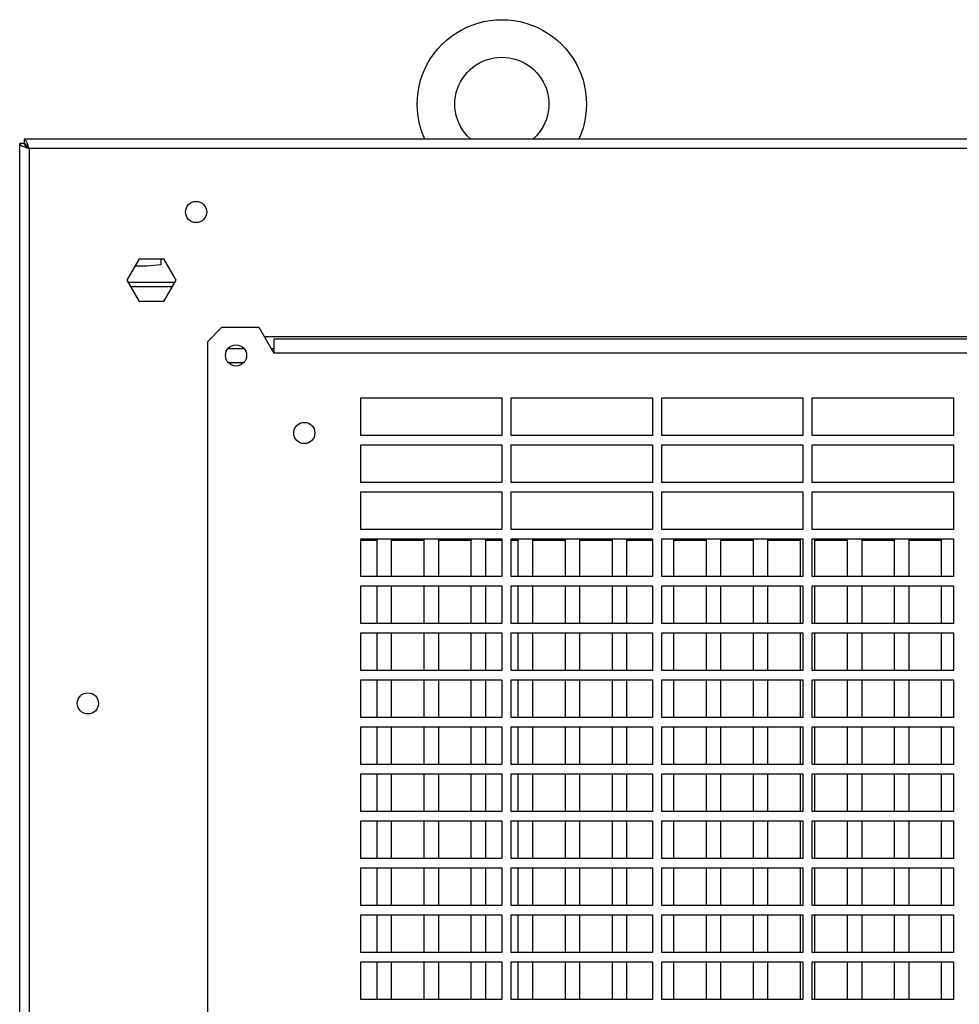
# Model space of a CAD drawing. Header units: inches. Extents: x 0 to 138, y 0 to 106.
# Tile 21 of 23: x 81 to 89, y 67 to 75. Entities that reach past the tile are written whole.
import ezdxf

# ---------------------------------------------------------------- set-up
doc = ezdxf.new("R2010")
doc.units = ezdxf.units.IN
doc.header["$LTSCALE"] = 7.5625
doc.header["$MEASUREMENT"] = 0
doc.layers.get('0').update_dxf_attribs({"linetype": 'CONTINUOUS'})

msp = doc.modelspace()

# ---------------------------------------------------------------- linework, layer by layer
at = {"color": 7, "linetype": 'Continuous'}
for p, q in [((81.0023, 74.2107), (80.9629, 74.2107)), ((80.9629, 29.5706), (80.9629, 74.2104)), ((80.9629, 74.2104), (80.9656, 74.2038)), ((81.0074, 74.2458), (81.0005, 74.2484)), ((98.8387, 74.2484), (81.0005, 74.2484)), ((81.0022, 74.1834), (81.0212, 74.1765)), ((81.0212, 74.1765), (81.0416, 74.1697)), ((81.0416, 74.1697), (81.0416, 29.5706)), ((98.7975, 74.1697), (81.0416, 74.1697)), ((81.9618, 73.2465), (81.8584, 73.0673)), ((81.9618, 73.2465), (82.1687, 73.2465)), ((82.144, 73.2465), (82.144, 73.1945)), ((82.2721, 73.0673), (82.1687, 73.2465)), ((82.0259, 73.1842), (81.9259, 73.1842)), ((82.144, 73.1945), (82.0259, 73.1842)), ((81.8584, 73.0673), (81.9618, 72.8882)), ((81.8675, 73.0516), (82.263, 73.0516)), ((82.1687, 72.8882), (82.2721, 73.0673)), ((82.2404, 73.0124), (81.8902, 73.0124)), ((82.1687, 72.8882), (81.9618, 72.8882)), ((82.5377, 72.5552), (82.6558, 72.6733)), ((82.6558, 72.6733), (82.9639, 72.6733)), ((82.9639, 72.6733), (83.0889, 72.4568)), ((82.5377, 62.5949), (82.5377, 72.5552)), ((83.0101, 72.5946), (96.829, 72.5946)), ((83.0889, 72.5749), (83.0889, 72.4568)), ((83.0889, 72.5749), (96.7503, 72.5749)), ((82.7066, 72.494), (82.8413, 72.494)), ((83.0674, 72.494), (83.0889, 72.494)), ((96.7503, 72.4568), (83.0889, 72.4568)), ((82.8362, 72.3741), (82.7117, 72.3741)), ((83.8172, 71.7681), (83.8172, 72.0831)), ((83.8172, 72.0831), (84.9983, 72.0831)), ((84.9983, 72.0831), (84.9983, 71.7681)), ((85.0771, 71.7681), (85.0771, 72.0831)), ((85.0771, 72.0831), (86.2582, 72.0831)), ((86.2582, 72.0831), (86.2582, 71.7681)), ((86.3369, 71.7681), (86.3369, 72.0831)), ((86.3369, 72.0831), (87.518, 72.0831)), ((87.518, 72.0831), (87.518, 71.7681)), ((87.5968, 71.7681), (87.5968, 72.0831)), ((87.5968, 72.0831), (88.7779, 72.0831)), ((88.7779, 72.0831), (88.7779, 71.7681)), ((84.9983, 71.7681), (83.8172, 71.7681)), ((86.2582, 71.7681), (85.0771, 71.7681)), ((87.518, 71.7681), (86.3369, 71.7681)), ((88.7779, 71.7681), (87.5968, 71.7681)), ((83.8172, 71.3744), (83.8172, 71.6894)), ((83.8172, 71.6894), (84.9983, 71.6894)), ((84.9983, 71.6894), (84.9983, 71.3744)), ((85.0771, 71.3744), (85.0771, 71.6894)), ((85.0771, 71.6894), (86.2582, 71.6894)), ((86.2582, 71.6894), (86.2582, 71.3744)), ((86.3369, 71.3744), (86.3369, 71.6894)), ((86.3369, 71.6894), (87.518, 71.6894)), ((87.518, 71.6894), (87.518, 71.3744)), ((87.5968, 71.3744), (87.5968, 71.6894)), ((87.5968, 71.6894), (88.7779, 71.6894)), ((88.7779, 71.6894), (88.7779, 71.3744)), ((84.9983, 71.3744), (83.8172, 71.3744)), ((86.2582, 71.3744), (85.0771, 71.3744)), ((87.518, 71.3744), (86.3369, 71.3744)), ((88.7779, 71.3744), (87.5968, 71.3744)), ((83.8172, 70.9807), (83.8172, 71.2957)), ((83.8172, 71.2957), (84.9983, 71.2957)), ((84.9983, 71.2957), (84.9983, 70.9807)), ((85.0771, 70.9807), (85.0771, 71.2957)), ((85.0771, 71.2957), (86.2582, 71.2957)), ((86.2582, 71.2957), (86.2582, 70.9807)), ((86.3369, 70.9807), (86.3369, 71.2957)), ((86.3369, 71.2957), (87.518, 71.2957)), ((87.518, 71.2957), (87.518, 70.9807)), ((87.5968, 70.9807), (87.5968, 71.2957)), ((87.5968, 71.2957), (88.7779, 71.2957)), ((88.7779, 71.2957), (88.7779, 70.9807)), ((84.9983, 70.9807), (83.8172, 70.9807)), ((86.2582, 70.9807), (85.0771, 70.9807)), ((87.518, 70.9807), (86.3369, 70.9807)), ((88.7779, 70.9807), (87.5968, 70.9807)), ((83.8172, 70.587), (83.8172, 70.902)), ((83.8172, 70.902), (84.9983, 70.902)), ((84.9983, 70.902), (84.9983, 70.587)), ((85.0771, 70.587), (85.0771, 70.902)), ((85.0771, 70.902), (86.2582, 70.902)), ((86.2582, 70.902), (86.2582, 70.587)), ((86.3369, 70.587), (86.3369, 70.902)), ((86.3369, 70.902), (87.518, 70.902)), ((87.518, 70.902), (87.518, 70.587)), ((87.5968, 70.587), (87.5968, 70.902)), ((87.5968, 70.902), (88.7779, 70.902)), ((87.6144, 70.9028), (87.6159, 70.8951)), ((88.7779, 70.902), (88.7779, 70.587)), ((83.955, 70.8869), (83.8172, 70.8869)), ((83.955, 70.587), (83.955, 70.8869)), ((84.0731, 70.8869), (84.0731, 70.587)), ((84.3487, 70.8869), (84.0731, 70.8869)), ((84.3487, 70.587), (84.3487, 70.8869)), ((84.4668, 70.8869), (84.4668, 70.587)), ((84.7424, 70.8869), (84.4668, 70.8869)), ((84.7424, 70.587), (84.7424, 70.8869)), ((84.8605, 70.8869), (84.8605, 70.587)), ((84.9983, 70.8869), (84.8605, 70.8869)), ((85.1361, 70.8869), (85.0771, 70.8869)), ((85.1361, 70.587), (85.1361, 70.8869)), ((85.2542, 70.8869), (85.2542, 70.587)), ((85.5298, 70.8869), (85.2542, 70.8869)), ((85.5298, 70.587), (85.5298, 70.8869)), ((85.6479, 70.8869), (85.6479, 70.587)), ((85.9235, 70.8869), (85.6479, 70.8869)), ((85.9235, 70.587), (85.9235, 70.8869)), ((86.0416, 70.8869), (86.0416, 70.587)), ((86.2582, 70.8869), (86.0416, 70.8869)), ((86.4353, 70.8869), (86.4353, 70.587)), ((86.7109, 70.8869), (86.4353, 70.8869)), ((86.7109, 70.587), (86.7109, 70.8869)), ((86.829, 70.8869), (86.829, 70.587)), ((87.1046, 70.8869), (86.829, 70.8869)), ((87.1046, 70.587), (87.1046, 70.8869)), ((87.2227, 70.8869), (87.2227, 70.587)), ((87.4983, 70.8869), (87.2227, 70.8869)), ((87.4983, 70.587), (87.4983, 70.8869)), ((87.6159, 70.8951), (87.6164, 70.8869)), ((87.6164, 70.8869), (87.6164, 70.587)), ((87.892, 70.8869), (87.6164, 70.8869)), ((87.892, 70.587), (87.892, 70.8869)), ((88.0101, 70.8869), (88.0101, 70.587)), ((88.2857, 70.8869), (88.0101, 70.8869)), ((88.2857, 70.587), (88.2857, 70.8869)), ((88.4038, 70.8869), (88.4038, 70.587)), ((88.6794, 70.8869), (88.4038, 70.8869)), ((88.6794, 70.587), (88.6794, 70.8869)), ((84.9983, 70.587), (83.8172, 70.587)), ((86.2582, 70.587), (85.0771, 70.587)), ((87.518, 70.587), (86.3369, 70.587)), ((88.7779, 70.587), (87.5968, 70.587)), ((83.8172, 70.1933), (83.8172, 70.5083)), ((83.8172, 70.5083), (84.9983, 70.5083)), ((83.955, 70.1933), (83.955, 70.5083)), ((84.0731, 70.5083), (84.0731, 70.1933)), ((84.3487, 70.1933), (84.3487, 70.5083)), ((84.4668, 70.5083), (84.4668, 70.1933)), ((84.7424, 70.1933), (84.7424, 70.5083)), ((84.8605, 70.5083), (84.8605, 70.1933)), ((84.9983, 70.5083), (84.9983, 70.1933)), ((85.0771, 70.1933), (85.0771, 70.5083)), ((85.0771, 70.5083), (86.2582, 70.5083)), ((85.1361, 70.1933), (85.1361, 70.5083)), ((85.2542, 70.5083), (85.2542, 70.1933)), ((85.5298, 70.1933), (85.5298, 70.5083)), ((85.6479, 70.5083), (85.6479, 70.1933)), ((85.9235, 70.1933), (85.9235, 70.5083)), ((86.0416, 70.5083), (86.0416, 70.1933)), ((86.2582, 70.5083), (86.2582, 70.1933)), ((86.3369, 70.1933), (86.3369, 70.5083)), ((86.3369, 70.5083), (87.518, 70.5083)), ((86.4353, 70.5083), (86.4353, 70.1933)), ((86.7109, 70.1933), (86.7109, 70.5083)), ((86.829, 70.5083), (86.829, 70.1933)), ((87.1046, 70.1933), (87.1046, 70.5083)), ((87.2227, 70.5083), (87.2227, 70.1933)), ((87.4983, 70.1933), (87.4983, 70.5083)), ((87.518, 70.5083), (87.518, 70.1933)), ((87.5968, 70.1933), (87.5968, 70.5083)), ((87.5968, 70.5083), (88.7779, 70.5083)), ((87.6164, 70.5083), (87.6164, 70.1933)), ((87.892, 70.1933), (87.892, 70.5083)), ((88.0101, 70.5083), (88.0101, 70.1933)), ((88.2857, 70.1933), (88.2857, 70.5083)), ((88.4038, 70.5083), (88.4038, 70.1933)), ((88.6794, 70.1933), (88.6794, 70.5083)), ((88.7779, 70.5083), (88.7779, 70.1933)), ((84.9983, 70.1933), (83.8172, 70.1933)), ((86.2582, 70.1933), (85.0771, 70.1933)), ((87.518, 70.1933), (86.3369, 70.1933)), ((88.7779, 70.1933), (87.5968, 70.1933)), ((83.8172, 69.7996), (83.8172, 70.1146)), ((83.8172, 70.1146), (84.9983, 70.1146)), ((83.955, 69.7996), (83.955, 70.1146)), ((84.0731, 70.1146), (84.0731, 69.7996)), ((84.3487, 69.7996), (84.3487, 70.1146)), ((84.4668, 70.1146), (84.4668, 69.7996)), ((84.7424, 69.7996), (84.7424, 70.1146)), ((84.8605, 70.1146), (84.8605, 69.7996)), ((84.9983, 70.1146), (84.9983, 69.7996)), ((85.0771, 69.7996), (85.0771, 70.1146)), ((85.0771, 70.1146), (86.2582, 70.1146)), ((85.1361, 69.7996), (85.1361, 70.1146)), ((85.2542, 70.1146), (85.2542, 69.7996)), ((85.5298, 69.7996), (85.5298, 70.1146)), ((85.6479, 70.1146), (85.6479, 69.7996)), ((85.9235, 69.7996), (85.9235, 70.1146)), ((86.0416, 70.1146), (86.0416, 69.7996)), ((86.2582, 70.1146), (86.2582, 69.7996)), ((86.3369, 69.7996), (86.3369, 70.1146)), ((86.3369, 70.1146), (87.518, 70.1146)), ((86.4353, 70.1146), (86.4353, 69.7996)), ((86.7109, 69.7996), (86.7109, 70.1146)), ((86.829, 70.1146), (86.829, 69.7996)), ((87.1046, 69.7996), (87.1046, 70.1146)), ((87.2227, 70.1146), (87.2227, 69.7996)), ((87.4983, 69.7996), (87.4983, 70.1146)), ((87.518, 70.1146), (87.518, 69.7996)), ((87.5968, 69.7996), (87.5968, 70.1146)), ((87.5968, 70.1146), (88.7779, 70.1146)), ((87.6164, 70.1146), (87.6164, 69.7996)), ((87.892, 69.7996), (87.892, 70.1146)), ((88.0101, 70.1146), (88.0101, 69.7996)), ((88.2857, 69.7996), (88.2857, 70.1146)), ((88.4038, 70.1146), (88.4038, 69.7996)), ((88.6794, 69.7996), (88.6794, 70.1146)), ((88.7779, 70.1146), (88.7779, 69.7996)), ((84.9983, 69.7996), (83.8172, 69.7996)), ((86.2582, 69.7996), (85.0771, 69.7996)), ((87.518, 69.7996), (86.3369, 69.7996)), ((88.7779, 69.7996), (87.5968, 69.7996)), ((83.8172, 69.4059), (83.8172, 69.7209)), ((83.8172, 69.7209), (84.9983, 69.7209)), ((83.955, 69.4059), (83.955, 69.7209)), ((84.0731, 69.7209), (84.0731, 69.4059)), ((84.3487, 69.4059), (84.3487, 69.7209)), ((84.4668, 69.7209), (84.4668, 69.4059)), ((84.7424, 69.4059), (84.7424, 69.7209)), ((84.8605, 69.7209), (84.8605, 69.4059)), ((84.9983, 69.7209), (84.9983, 69.4059)), ((85.0771, 69.4059), (85.0771, 69.7209)), ((85.0771, 69.7209), (86.2582, 69.7209)), ((85.1361, 69.4059), (85.1361, 69.7209)), ((85.2542, 69.7209), (85.2542, 69.4059)), ((85.5298, 69.4059), (85.5298, 69.7209)), ((85.6479, 69.7209), (85.6479, 69.4059)), ((85.9235, 69.4059), (85.9235, 69.7209)), ((86.0416, 69.7209), (86.0416, 69.4059)), ((86.2582, 69.7209), (86.2582, 69.4059)), ((86.3369, 69.4059), (86.3369, 69.7209)), ((86.3369, 69.7209), (87.518, 69.7209)), ((86.4353, 69.7209), (86.4353, 69.4059)), ((86.7109, 69.4059), (86.7109, 69.7209)), ((86.829, 69.7209), (86.829, 69.4059)), ((87.1046, 69.4059), (87.1046, 69.7209)), ((87.2227, 69.7209), (87.2227, 69.4059)), ((87.4983, 69.4059), (87.4983, 69.7209)), ((87.518, 69.7209), (87.518, 69.4059)), ((87.5968, 69.4059), (87.5968, 69.7209)), ((87.5968, 69.7209), (88.7779, 69.7209)), ((87.6164, 69.7209), (87.6164, 69.4059)), ((87.892, 69.4059), (87.892, 69.7209)), ((88.0101, 69.7209), (88.0101, 69.4059)), ((88.2857, 69.4059), (88.2857, 69.7209)), ((88.4038, 69.7209), (88.4038, 69.4059)), ((88.6794, 69.4059), (88.6794, 69.7209)), ((88.7779, 69.7209), (88.7779, 69.4059)), ((84.9983, 69.4059), (83.8172, 69.4059)), ((86.2582, 69.4059), (85.0771, 69.4059)), ((87.518, 69.4059), (86.3369, 69.4059)), ((88.7779, 69.4059), (87.5968, 69.4059)), ((83.8172, 69.0122), (83.8172, 69.3272)), ((83.8172, 69.3272), (84.9983, 69.3272)), ((83.955, 69.0122), (83.955, 69.3272)), ((84.0731, 69.3272), (84.0731, 69.0122)), ((84.3487, 69.0122), (84.3487, 69.3272)), ((84.4668, 69.3272), (84.4668, 69.0122)), ((84.7424, 69.0122), (84.7424, 69.3272)), ((84.8605, 69.3272), (84.8605, 69.0122)), ((84.9983, 69.3272), (84.9983, 69.0122)), ((85.0771, 69.0122), (85.0771, 69.3272)), ((85.0771, 69.3272), (86.2582, 69.3272)), ((85.1361, 69.0122), (85.1361, 69.3272)), ((85.2542, 69.3272), (85.2542, 69.0122)), ((85.5298, 69.0122), (85.5298, 69.3272)), ((85.6479, 69.3272), (85.6479, 69.0122)), ((85.9235, 69.0122), (85.9235, 69.3272)), ((86.0416, 69.3272), (86.0416, 69.0122)), ((86.2582, 69.3272), (86.2582, 69.0122)), ((86.3369, 69.0122), (86.3369, 69.3272)), ((86.3369, 69.3272), (87.518, 69.3272)), ((86.4353, 69.3272), (86.4353, 69.0122)), ((86.7109, 69.0122), (86.7109, 69.3272)), ((86.829, 69.3272), (86.829, 69.0122)), ((87.1046, 69.0122), (87.1046, 69.3272)), ((87.2227, 69.3272), (87.2227, 69.0122)), ((87.4983, 69.0122), (87.4983, 69.3272)), ((87.518, 69.3272), (87.518, 69.0122)), ((87.5968, 69.0122), (87.5968, 69.3272)), ((87.5968, 69.3272), (88.7779, 69.3272)), ((87.6164, 69.3272), (87.6164, 69.0122)), ((87.892, 69.0122), (87.892, 69.3272)), ((88.0101, 69.3272), (88.0101, 69.0122)), ((88.2857, 69.0122), (88.2857, 69.3272)), ((88.4038, 69.3272), (88.4038, 69.0122)), ((88.6794, 69.0122), (88.6794, 69.3272)), ((88.7779, 69.3272), (88.7779, 69.0122)), ((84.9983, 69.0122), (83.8172, 69.0122)), ((86.2582, 69.0122), (85.0771, 69.0122)), ((87.518, 69.0122), (86.3369, 69.0122)), ((88.7779, 69.0122), (87.5968, 69.0122)), ((83.8172, 68.6185), (83.8172, 68.9335)), ((83.8172, 68.9335), (84.9983, 68.9335)), ((83.955, 68.6185), (83.955, 68.9335)), ((84.0731, 68.9335), (84.0731, 68.6185)), ((84.3487, 68.6185), (84.3487, 68.9335)), ((84.4668, 68.9335), (84.4668, 68.6185)), ((84.7424, 68.6185), (84.7424, 68.9335)), ((84.8605, 68.9335), (84.8605, 68.6185)), ((84.9983, 68.9335), (84.9983, 68.6185)), ((85.0771, 68.6185), (85.0771, 68.9335)), ((85.0771, 68.9335), (86.2582, 68.9335)), ((85.1361, 68.6185), (85.1361, 68.9335)), ((85.2542, 68.9335), (85.2542, 68.6185)), ((85.5298, 68.6185), (85.5298, 68.9335)), ((85.6479, 68.9335), (85.6479, 68.6185)), ((85.9235, 68.6185), (85.9235, 68.9335)), ((86.0416, 68.9335), (86.0416, 68.6185)), ((86.2582, 68.9335), (86.2582, 68.6185)), ((86.3369, 68.6185), (86.3369, 68.9335)), ((86.3369, 68.9335), (87.518, 68.9335)), ((86.4353, 68.9335), (86.4353, 68.6185)), ((86.7109, 68.6185), (86.7109, 68.9335)), ((86.829, 68.9335), (86.829, 68.6185)), ((87.1046, 68.6185), (87.1046, 68.9335)), ((87.2227, 68.9335), (87.2227, 68.6185)), ((87.4983, 68.6185), (87.4983, 68.9335)), ((87.518, 68.9335), (87.518, 68.6185)), ((87.5968, 68.6185), (87.5968, 68.9335)), ((87.5968, 68.9335), (88.7779, 68.9335)), ((87.6164, 68.9335), (87.6164, 68.6185)), ((87.892, 68.6185), (87.892, 68.9335)), ((88.0101, 68.9335), (88.0101, 68.6185)), ((88.2857, 68.6185), (88.2857, 68.9335)), ((88.4038, 68.9335), (88.4038, 68.6185)), ((88.6794, 68.6185), (88.6794, 68.9335)), ((88.7779, 68.9335), (88.7779, 68.6185)), ((84.9983, 68.6185), (83.8172, 68.6185)), ((86.2582, 68.6185), (85.0771, 68.6185)), ((87.518, 68.6185), (86.3369, 68.6185)), ((88.7779, 68.6185), (87.5968, 68.6185)), ((83.8172, 68.2248), (83.8172, 68.5398)), ((83.8172, 68.5398), (84.9983, 68.5398)), ((83.955, 68.2248), (83.955, 68.5398)), ((84.0731, 68.5398), (84.0731, 68.2248)), ((84.3487, 68.2248), (84.3487, 68.5398)), ((84.4668, 68.5398), (84.4668, 68.2248)), ((84.7424, 68.2248), (84.7424, 68.5398)), ((84.8605, 68.5398), (84.8605, 68.2248)), ((84.9983, 68.5398), (84.9983, 68.2248)), ((85.0771, 68.2248), (85.0771, 68.5398)), ((85.0771, 68.5398), (86.2582, 68.5398)), ((85.1361, 68.2248), (85.1361, 68.5398)), ((85.2542, 68.5398), (85.2542, 68.2248)), ((85.5298, 68.2248), (85.5298, 68.5398)), ((85.6479, 68.5398), (85.6479, 68.2248)), ((85.9235, 68.2248), (85.9235, 68.5398)), ((86.0416, 68.5398), (86.0416, 68.2248)), ((86.2582, 68.5398), (86.2582, 68.2248)), ((86.3369, 68.2248), (86.3369, 68.5398)), ((86.3369, 68.5398), (87.518, 68.5398)), ((86.4353, 68.5398), (86.4353, 68.2248)), ((86.7109, 68.2248), (86.7109, 68.5398)), ((86.829, 68.5398), (86.829, 68.2248)), ((87.1046, 68.2248), (87.1046, 68.5398)), ((87.2227, 68.5398), (87.2227, 68.2248)), ((87.4983, 68.2248), (87.4983, 68.5398)), ((87.518, 68.5398), (87.518, 68.2248)), ((87.5968, 68.2248), (87.5968, 68.5398)), ((87.5968, 68.5398), (88.7779, 68.5398)), ((87.6164, 68.5398), (87.6164, 68.2248)), ((87.892, 68.2248), (87.892, 68.5398)), ((88.0101, 68.5398), (88.0101, 68.2248)), ((88.2857, 68.2248), (88.2857, 68.5398)), ((88.4038, 68.5398), (88.4038, 68.2248)), ((88.6794, 68.2248), (88.6794, 68.5398)), ((88.7779, 68.5398), (88.7779, 68.2248)), ((84.9983, 68.2248), (83.8172, 68.2248)), ((86.2582, 68.2248), (85.0771, 68.2248)), ((87.518, 68.2248), (86.3369, 68.2248)), ((88.7779, 68.2248), (87.5968, 68.2248)), ((83.8172, 67.8311), (83.8172, 68.1461)), ((83.8172, 68.1461), (84.9983, 68.1461)), ((83.955, 67.8311), (83.955, 68.1461)), ((84.0731, 68.1461), (84.0731, 67.8311)), ((84.3487, 67.8311), (84.3487, 68.1461)), ((84.4668, 68.1461), (84.4668, 67.8311)), ((84.7424, 67.8311), (84.7424, 68.1461)), ((84.8605, 68.1461), (84.8605, 67.8311)), ((84.9983, 68.1461), (84.9983, 67.8311)), ((85.0771, 67.8311), (85.0771, 68.1461)), ((85.0771, 68.1461), (86.2582, 68.1461)), ((85.1361, 67.8311), (85.1361, 68.1461)), ((85.2542, 68.1461), (85.2542, 67.8311)), ((85.5298, 67.8311), (85.5298, 68.1461)), ((85.6479, 68.1461), (85.6479, 67.8311)), ((85.9235, 67.8311), (85.9235, 68.1461)), ((86.0416, 68.1461), (86.0416, 67.8311)), ((86.2582, 68.1461), (86.2582, 67.8311)), ((86.3369, 67.8311), (86.3369, 68.1461)), ((86.3369, 68.1461), (87.518, 68.1461)), ((86.4353, 68.1461), (86.4353, 67.8311)), ((86.7109, 67.8311), (86.7109, 68.1461)), ((86.829, 68.1461), (86.829, 67.8311)), ((87.1046, 67.8311), (87.1046, 68.1461)), ((87.2227, 68.1461), (87.2227, 67.8311)), ((87.4983, 67.8311), (87.4983, 68.1461)), ((87.518, 68.1461), (87.518, 67.8311)), ((87.5968, 67.8311), (87.5968, 68.1461)), ((87.5968, 68.1461), (88.7779, 68.1461)), ((87.6164, 68.1461), (87.6164, 67.8311)), ((87.892, 67.8311), (87.892, 68.1461)), ((88.0101, 68.1461), (88.0101, 67.8311)), ((88.2857, 67.8311), (88.2857, 68.1461)), ((88.4038, 68.1461), (88.4038, 67.8311)), ((88.6794, 67.8311), (88.6794, 68.1461)), ((88.7779, 68.1461), (88.7779, 67.8311)), ((84.9983, 67.8311), (83.8172, 67.8311)), ((86.2582, 67.8311), (85.0771, 67.8311)), ((87.518, 67.8311), (86.3369, 67.8311)), ((88.7779, 67.8311), (87.5968, 67.8311)), ((83.8172, 67.4374), (83.8172, 67.7524)), ((83.8172, 67.7524), (84.9983, 67.7524)), ((83.955, 67.4374), (83.955, 67.7524)), ((84.0731, 67.7524), (84.0731, 67.4374)), ((84.3487, 67.4374), (84.3487, 67.7524)), ((84.4668, 67.7524), (84.4668, 67.4374)), ((84.7424, 67.4374), (84.7424, 67.7524)), ((84.8605, 67.7524), (84.8605, 67.4374)), ((84.9983, 67.7524), (84.9983, 67.4374)), ((85.0771, 67.4374), (85.0771, 67.7524)), ((85.0771, 67.7524), (86.2582, 67.7524)), ((85.1361, 67.4374), (85.1361, 67.7524)), ((85.2542, 67.7524), (85.2542, 67.4374)), ((85.5298, 67.4374), (85.5298, 67.7524)), ((85.6479, 67.7524), (85.6479, 67.4374)), ((85.9235, 67.4374), (85.9235, 67.7524)), ((86.0416, 67.7524), (86.0416, 67.4374)), ((86.2582, 67.7524), (86.2582, 67.4374)), ((86.3369, 67.4374), (86.3369, 67.7524)), ((86.3369, 67.7524), (87.518, 67.7524)), ((86.4353, 67.7524), (86.4353, 67.4374)), ((86.7109, 67.4374), (86.7109, 67.7524)), ((86.829, 67.7524), (86.829, 67.4374)), ((87.1046, 67.4374), (87.1046, 67.7524)), ((87.2227, 67.7524), (87.2227, 67.4374)), ((87.4983, 67.4374), (87.4983, 67.7524)), ((87.518, 67.7524), (87.518, 67.4374)), ((87.5968, 67.4374), (87.5968, 67.7524)), ((87.5968, 67.7524), (88.7779, 67.7524)), ((87.6164, 67.7524), (87.6164, 67.4374)), ((87.892, 67.4374), (87.892, 67.7524)), ((88.0101, 67.7524), (88.0101, 67.4374)), ((88.2857, 67.4374), (88.2857, 67.7524)), ((88.4038, 67.7524), (88.4038, 67.4374)), ((88.6794, 67.4374), (88.6794, 67.7524)), ((88.7779, 67.7524), (88.7779, 67.4374)), ((84.9983, 67.4374), (83.8172, 67.4374)), ((86.2582, 67.4374), (85.0771, 67.4374)), ((87.518, 67.4374), (86.3369, 67.4374)), ((88.7779, 67.4374), (87.5968, 67.4374)), ((83.8172, 67.0437), (83.8172, 67.3587)), ((83.8172, 67.3587), (84.9983, 67.3587)), ((83.955, 67.0437), (83.955, 67.3587)), ((84.0731, 67.3587), (84.0731, 67.0437)), ((84.3487, 67.0437), (84.3487, 67.3587)), ((84.4668, 67.3587), (84.4668, 67.0437)), ((84.7424, 67.0437), (84.7424, 67.3587)), ((84.8605, 67.3587), (84.8605, 67.0437)), ((84.9983, 67.3587), (84.9983, 67.0437)), ((85.0771, 67.0437), (85.0771, 67.3587)), ((85.0771, 67.3587), (86.2582, 67.3587)), ((85.1361, 67.0437), (85.1361, 67.3587)), ((85.2542, 67.3587), (85.2542, 67.0437)), ((85.5298, 67.0437), (85.5298, 67.3587)), ((85.6479, 67.3587), (85.6479, 67.0437)), ((85.9235, 67.0437), (85.9235, 67.3587)), ((86.0416, 67.3587), (86.0416, 67.0437)), ((86.2582, 67.3587), (86.2582, 67.0437)), ((86.3369, 67.0437), (86.3369, 67.3587)), ((86.3369, 67.3587), (87.518, 67.3587)), ((86.4353, 67.3587), (86.4353, 67.0437)), ((86.7109, 67.0437), (86.7109, 67.3587)), ((86.829, 67.3587), (86.829, 67.0437)), ((87.1046, 67.0437), (87.1046, 67.3587)), ((87.2227, 67.3587), (87.2227, 67.0437)), ((87.4983, 67.0437), (87.4983, 67.3587)), ((87.518, 67.3587), (87.518, 67.0437)), ((87.5968, 67.0437), (87.5968, 67.3587)), ((87.5968, 67.3587), (88.7779, 67.3587)), ((87.6164, 67.3587), (87.6164, 67.0437)), ((87.892, 67.0437), (87.892, 67.3587)), ((88.0101, 67.3587), (88.0101, 67.0437)), ((88.2857, 67.0437), (88.2857, 67.3587)), ((88.4038, 67.3587), (88.4038, 67.0437)), ((88.6794, 67.0437), (88.6794, 67.3587)), ((88.7779, 67.3587), (88.7779, 67.0437)), ((84.9983, 67.0437), (83.8172, 67.0437)), ((86.2582, 67.0437), (85.0771, 67.0437)), ((87.518, 67.0437), (86.3369, 67.0437)), ((88.7779, 67.0437), (87.5968, 67.0437))]:
    msp.add_line(p, q, dxfattribs=at)
for points in [[(84.2897, 74.5416), (84.2915, 74.592), (84.2969, 74.6422), (84.3059, 74.6918), (84.3184, 74.7406), (84.3343, 74.7885), (84.3537, 74.8351), (84.3763, 74.8802), (84.4021, 74.9236), (84.431, 74.965), (84.4627, 75.0043), (84.4972, 75.0412), (84.5342, 75.0756), (84.5736, 75.1072), (84.6152, 75.136), (84.6587, 75.1618), (84.7039, 75.1844), (84.7507, 75.2037), (84.7987, 75.2196), (84.8478, 75.2321), (84.8976, 75.241), (84.9479, 75.2464), (84.9985, 75.2482), (85.049, 75.2464), (85.0993, 75.241), (85.1491, 75.232), (85.1982, 75.2195), (85.2462, 75.2036), (85.2929, 75.1843), (85.3381, 75.1617), (85.3816, 75.1359), (85.4232, 75.1072), (85.4626, 75.0755), (85.4996, 75.0411), (85.534, 75.0042), (85.5658, 74.9649), (85.5946, 74.9235), (85.6204, 74.8801), (85.643, 74.835), (85.6624, 74.7885), (85.6783, 74.7406), (85.6908, 74.6918), (85.6998, 74.6422), (85.7052, 74.592), (85.707, 74.5416)], [(84.6046, 74.5416), (84.606, 74.574), (84.61, 74.6062), (84.6167, 74.6379), (84.626, 74.6689), (84.6379, 74.6991), (84.6522, 74.7282), (84.6689, 74.756), (84.6878, 74.7823), (84.7088, 74.807), (84.7318, 74.8299), (84.7567, 74.8508), (84.7831, 74.8696), (84.8111, 74.8861), (84.8403, 74.9003), (84.8706, 74.9121), (84.9017, 74.9213), (84.9336, 74.9279), (84.9658, 74.9319), (84.9983, 74.9332), (85.0308, 74.9319), (85.063, 74.9279), (85.0948, 74.9213), (85.126, 74.9121), (85.1563, 74.9004), (85.1855, 74.8862), (85.2135, 74.8696), (85.2399, 74.8508), (85.2648, 74.8299), (85.2878, 74.8071), (85.3089, 74.7824), (85.3278, 74.756), (85.3445, 74.7282), (85.3588, 74.6991), (85.3707, 74.6689), (85.38, 74.6379), (85.3867, 74.6062), (85.3907, 74.574), (85.392, 74.5416)], [(84.3536, 74.2484), (84.3343, 74.2948), (84.3184, 74.3427), (84.3059, 74.3915), (84.2969, 74.4411), (84.2915, 74.4913), (84.2897, 74.5416)], [(84.7377, 74.2484), (84.7319, 74.2534), (84.7089, 74.2762), (84.6878, 74.3009), (84.6689, 74.3273), (84.6522, 74.3551), (84.6379, 74.3842), (84.626, 74.4143), (84.6167, 74.4454), (84.61, 74.4771), (84.606, 74.5093), (84.6046, 74.5416)], [(85.392, 74.5416), (85.3907, 74.5093), (85.3867, 74.4771), (85.38, 74.4454), (85.3707, 74.4144), (85.3588, 74.3842), (85.3445, 74.3551), (85.3278, 74.3273), (85.3089, 74.301), (85.2878, 74.2763), (85.2648, 74.2534), (85.2589, 74.2484)], [(85.707, 74.5416), (85.7052, 74.4913), (85.6998, 74.4411), (85.6908, 74.3915), (85.6783, 74.3426), (85.6623, 74.2948), (85.6431, 74.2484)], [(80.9656, 74.2038), (80.9734, 74.197), (80.986, 74.1902), (81.0022, 74.1834)], [(81.0005, 74.2484), (81.0006, 74.2418), (81.0007, 74.2287)], [(81.0007, 74.2287), (81.0009, 74.2221), (81.0012, 74.2156), (81.0015, 74.209)], [(81.0416, 74.1697), (81.0349, 74.1798), (81.028, 74.1893), (81.0208, 74.1977), (81.0138, 74.2041), (81.0073, 74.208), (81.0012, 74.209)], [(81.0416, 74.1697), (81.0314, 74.1765), (81.022, 74.1834), (81.0138, 74.1902), (81.0076, 74.197), (81.0036, 74.2038), (81.0023, 74.2104)], [(81.0279, 74.2091), (81.0211, 74.2254), (81.0142, 74.2379), (81.0074, 74.2458)], [(81.0416, 74.1697), (81.0348, 74.1901), (81.0279, 74.209)], [(83.955, 70.8869), (83.9556, 70.8951), (83.9569, 70.902)], [(84.0713, 70.902), (84.0726, 70.8951), (84.0731, 70.8869)], [(84.3487, 70.8869), (84.3493, 70.8951), (84.3506, 70.902)], [(84.465, 70.902), (84.4663, 70.8951), (84.4668, 70.8869)], [(84.7424, 70.8869), (84.743, 70.8951), (84.7443, 70.902)], [(84.8587, 70.902), (84.86, 70.8951), (84.8605, 70.8869)], [(85.1361, 70.8869), (85.1367, 70.8951), (85.138, 70.902)], [(85.2524, 70.902), (85.2537, 70.8951), (85.2542, 70.8869)], [(85.5298, 70.8869), (85.5304, 70.8951), (85.5317, 70.902)], [(85.6461, 70.902), (85.6474, 70.8951), (85.6479, 70.8869)], [(85.9235, 70.8869), (85.9241, 70.8951), (85.9254, 70.902)], [(86.0398, 70.902), (86.0411, 70.8951), (86.0416, 70.8869)], [(86.4335, 70.902), (86.4348, 70.8951), (86.4353, 70.8869)], [(86.7109, 70.8869), (86.7115, 70.8951), (86.7128, 70.902)], [(86.8272, 70.902), (86.8285, 70.8951), (86.829, 70.8869)], [(87.1046, 70.8869), (87.1052, 70.8951), (87.1065, 70.902)], [(87.2209, 70.902), (87.2222, 70.8951), (87.2227, 70.8869)], [(87.4983, 70.8869), (87.4989, 70.8951), (87.5002, 70.902)], [(87.892, 70.8869), (87.8926, 70.8951), (87.8939, 70.902)], [(88.0083, 70.902), (88.0096, 70.8951), (88.0101, 70.8869)], [(88.2857, 70.8869), (88.2863, 70.8951), (88.2876, 70.902)], [(88.402, 70.902), (88.4033, 70.8951), (88.4038, 70.8869)], [(88.6794, 70.8869), (88.68, 70.8951), (88.6813, 70.902)]]:
    msp.add_lwpolyline(points, dxfattribs=at)
for centre in [(82.4393, 73.6382), (82.7739, 72.4371), (83.3448, 71.7878), (81.5338, 69.524)]:
    msp.add_circle(centre, 0.0886, dxfattribs=at)

doc.saveas('drawing.dxf')
